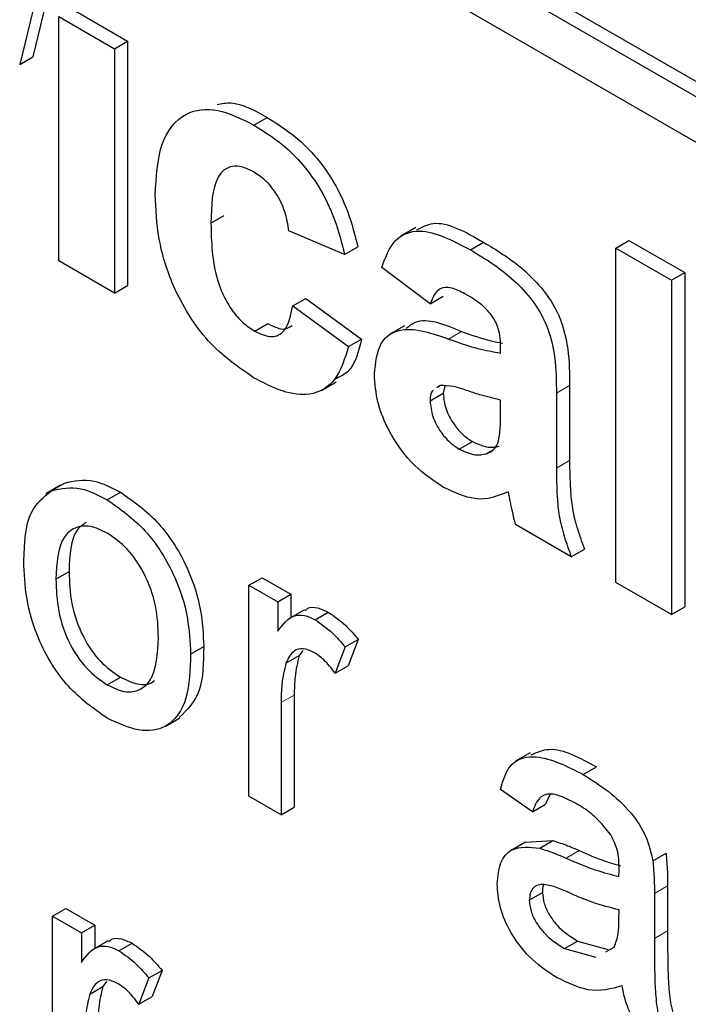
# Paper-space layout 'Blatt2' of a CAD drawing. Header units: millimetres. Extents: x 5 to 418, y 2 to 292.
# Tile 20 of 59: x 100.81 to 102.25, y 180.82 to 182.94. Entities that reach past the tile are written whole.
import ezdxf

# ---------------------------------------------------------------- set-up
doc = ezdxf.new("R2010")
doc.units = ezdxf.units.MM

psp = doc.layouts.new('Blatt2')

# ---------------------------------------------------------------- linework, layer by layer
at = {"color": 7, "linetype": 'Continuous', "lineweight": 25}
for p, q in [((95.0143, 186.9927), (105.7057, 180.8206)), ((94.986, 186.9763), (105.7057, 180.788)), ((105.7057, 180.69), (94.986, 186.8783)), ((100.8662, 182.9763), (100.8383, 182.861)), ((100.8379, 182.9599), (100.81, 182.8446)), ((100.8938, 182.9476), (101.0134, 182.8785)), ((100.8938, 182.4225), (100.8938, 182.9476)), ((100.9221, 182.9639), (101.0417, 182.8948)), ((101.0134, 182.8785), (101.0417, 182.8948)), ((101.0417, 182.8948), (101.0417, 182.3697)), ((100.81, 182.8446), (100.8383, 182.861)), ((101.0134, 182.8785), (101.0134, 182.3534)), ((101.3132, 182.7146), (101.3415, 182.731)), ((101.2209, 182.504), (101.2491, 182.5203)), ((101.508, 182.4364), (101.3884, 182.487)), ((101.6607, 182.4942), (101.6288, 182.4759)), ((101.778, 182.4463), (101.8063, 182.4626)), ((102.0904, 182.4502), (102.1187, 182.4666)), ((102.1187, 182.4666), (102.2384, 182.3975)), ((101.508, 182.4364), (101.5363, 182.4527)), ((102.0904, 182.4502), (102.2101, 182.3811)), ((102.0904, 181.7317), (102.0904, 182.4502)), ((101.0134, 182.3534), (100.8938, 182.4225)), ((101.6915, 182.3304), (101.5878, 182.4087)), ((102.2101, 182.3811), (102.2384, 182.3975)), ((102.2384, 182.3975), (102.2384, 181.6789)), ((102.2101, 182.3811), (102.2101, 181.6626)), ((101.0134, 182.3534), (101.0417, 182.3697)), ((101.3964, 182.3258), (101.4246, 182.3421)), ((101.4246, 182.3421), (101.5443, 182.2546)), ((101.6915, 182.3304), (101.7198, 182.3468)), ((101.3964, 182.3258), (101.516, 182.2383)), ((101.3148, 182.2715), (101.3431, 182.2878)), ((101.6368, 182.2833), (101.6049, 182.2649)), ((101.516, 182.2383), (101.5443, 182.2546)), ((101.8431, 182.2245), (101.8431, 182.2376)), ((101.458, 182.1443), (101.4898, 182.1627)), ((101.7135, 182.1551), (101.706, 182.1497)), ((101.7233, 182.1541), (101.7198, 182.138)), ((101.9911, 182.1548), (101.9911, 181.9934)), ((101.6915, 182.1217), (101.7198, 182.138)), ((101.8431, 182.0971), (101.8431, 182.1232)), ((101.9628, 182.1384), (101.9628, 181.9771)), ((101.754, 182.018), (101.7823, 182.0343)), ((101.8119, 182.0079), (101.8255, 182.0157)), ((100.898, 181.9407), (100.8662, 181.9223)), ((100.8779, 181.9287), (100.9062, 181.945)), ((100.9981, 181.9092), (101.0264, 181.9255)), ((101.9947, 181.7869), (101.875, 181.856)), ((101.9947, 181.7869), (102.023, 181.8033)), ((100.8877, 181.7385), (100.916, 181.7548)), ((101.3024, 181.7255), (101.3307, 181.7418)), ((101.3307, 181.7418), (101.3927, 181.7061)), ((101.3024, 181.272), (101.3024, 181.7255)), ((101.3024, 181.7255), (101.3644, 181.6897)), ((102.2101, 181.6626), (102.0904, 181.7317)), ((101.3644, 181.6897), (101.3927, 181.7061)), ((101.3927, 181.7061), (101.3927, 181.6561)), ((101.3644, 181.6897), (101.3644, 181.6265)), ((102.2101, 181.6626), (102.2384, 181.6789)), ((101.4218, 181.6729), (101.39, 181.6546)), ((101.4447, 181.6514), (101.4729, 181.6677)), ((101.177, 181.5775), (101.2053, 181.5938)), ((101.5091, 181.5929), (101.4876, 181.5363)), ((101.5091, 181.5929), (101.5374, 181.6092)), ((101.5374, 181.6092), (101.5159, 181.5527)), ((101.382, 181.5579), (101.4103, 181.5742)), ((101.418, 181.5856), (101.4103, 181.5742)), ((101.4876, 181.5363), (101.5159, 181.5527)), ((100.9981, 181.5114), (101.0264, 181.5277)), ((101.3996, 181.4895), (101.3996, 181.2486)), ((101.3713, 181.4732), (101.3713, 181.2323)), ((101.1224, 181.4223), (101.1542, 181.4407)), ((101.9067, 181.3656), (101.8749, 181.3473)), ((102.0205, 181.3189), (102.0488, 181.3353)), ((101.9115, 181.2387), (101.8426, 181.2864)), ((101.9487, 181.2748), (101.9398, 181.255)), ((101.3713, 181.2323), (101.3024, 181.272)), ((101.9115, 181.2387), (101.9398, 181.255)), ((101.3713, 181.2323), (101.3996, 181.2486)), ((101.8962, 181.1732), (101.8644, 181.1549)), ((101.8962, 181.1731), (101.9553, 181.1767)), ((101.927, 181.1604), (101.9553, 181.1767)), ((102.17, 181.1332), (102.1983, 181.1495)), ((101.9046, 181.0491), (101.9329, 181.0654)), ((102.1733, 181.0633), (102.1733, 180.9662)), ((102.2016, 181.0796), (102.2016, 180.9825)), ((100.8808, 181.0142), (100.9091, 181.0305)), ((100.9091, 181.0305), (100.9711, 180.9947)), ((102.0972, 181.0049), (102.0975, 181.0279)), ((100.8808, 180.5607), (100.8808, 181.0142)), ((100.8808, 181.0142), (100.9428, 180.9784)), ((100.9428, 180.9784), (100.9711, 180.9947)), ((100.9428, 180.9784), (100.9428, 180.9151)), ((100.9711, 180.9947), (100.9711, 180.9448)), ((101.0002, 180.9616), (100.9684, 180.9432)), ((101.023, 180.9401), (101.0513, 180.9564)), ((101.98, 180.9446), (102.0082, 180.9609)), ((102.0082, 180.9609), (102.076, 180.9423)), ((101.98, 180.9446), (102.0477, 180.926)), ((102.0692, 180.938), (102.087, 180.9479)), ((101.0875, 180.8816), (101.1158, 180.8979)), ((101.1158, 180.8979), (101.0942, 180.8414)), ((100.9964, 180.8743), (100.9886, 180.8629)), ((101.0875, 180.8816), (101.066, 180.825)), ((100.9603, 180.8466), (100.9886, 180.8629)), ((101.066, 180.825), (101.0942, 180.8414))]:
    psp.add_line(p, q, dxfattribs=at)
at = {"color": 7, "linetype": 'Continuous', "lineweight": 18}
for p, q in [((101.7309, 182.2547), (101.7592, 182.271)), ((101.9628, 182.1384), (101.9911, 182.1548)), ((101.9628, 181.9771), (101.9911, 181.9934)), ((101.3713, 181.4732), (101.3996, 181.4895)), ((101.9836, 181.1391), (102.0119, 181.1554)), ((102.1733, 181.0633), (102.2016, 181.0796)), ((102.1733, 180.9662), (102.2016, 180.9825))]:
    psp.add_line(p, q, dxfattribs=at)
psp.add_arc((89.0355, 164.5896), 19.1339, 50.30384, 69.70154, dxfattribs=at)
at = {"color": 7, "linetype": 'Continuous', "lineweight": 25}
for points, knots in [([(101.2341, 182.7587), (101.2438, 182.7607), (101.2754, 182.7672), (101.3144, 182.7458), (101.3415, 182.731)], [0, 0, 0, 0, 0.305493, 1, 1, 1, 1]), ([(101.1012, 182.5649), (101.1033, 182.6025), (101.1074, 182.6776), (101.1581, 182.7442), (101.234, 182.7537), (101.2868, 182.7277), (101.3132, 182.7146)], [0, 0, 0, 0, 0.280707, 0.559643, 0.779504, 1, 1, 1, 1]), ([(101.3132, 182.7146), (101.338, 182.6989), (101.3873, 182.6674), (101.4501, 182.5925), (101.4893, 182.5108), (101.5018, 182.4612), (101.508, 182.4364)], [0, 0, 0, 0, 0.2804572, 0.5593369, 0.7793833, 1, 1, 1, 1]), ([(101.3415, 182.731), (101.3662, 182.7152), (101.4156, 182.6838), (101.4784, 182.6088), (101.5176, 182.5271), (101.5301, 182.4775), (101.5363, 182.4527)], [0, 0, 0, 0, 0.2804572, 0.5593369, 0.7793833, 1, 1, 1, 1]), ([(101.3122, 182.6139), (101.3043, 182.6179), (101.2884, 182.6259), (101.2664, 182.6271), (101.2484, 182.6193), (101.2228, 182.5872), (101.2217, 182.541), (101.2209, 182.504)], [0, 0, 0, 0, 0.1253194, 0.2505443, 0.3757959, 0.5010634, 1, 1, 1, 1]), ([(101.3884, 182.487), (101.3861, 182.5006), (101.3817, 182.5277), (101.3629, 182.5672), (101.3378, 182.5973), (101.3207, 182.6083), (101.3122, 182.6139)], [0, 0, 0, 0, 0.280561, 0.559648, 0.7796, 1, 1, 1, 1]), ([(101.3123, 182.1716), (101.2787, 182.1949), (101.2116, 182.2413), (101.1386, 182.3597), (101.1053, 182.4716), (101.1026, 182.5337), (101.1012, 182.5649)], [0, 0, 0, 0, 0.279707, 0.558485, 0.778934, 1, 1, 1, 1]), ([(101.2209, 182.504), (101.2216, 182.4635), (101.2226, 182.4129), (101.2474, 182.3465), (101.2659, 182.3151), (101.2893, 182.2884), (101.3063, 182.2771), (101.3148, 182.2715)], [0, 0, 0, 0, 0.499313, 0.62455, 0.749763, 0.874784, 1, 1, 1, 1]), ([(101.6633, 182.4891), (101.6745, 182.4952), (101.7124, 182.5161), (101.7675, 182.4847), (101.8063, 182.4626)], [0, 0, 0, 0, 0.294246, 1, 1, 1, 1]), ([(101.5878, 182.4087), (101.5956, 182.43), (101.6111, 182.4724), (101.679, 182.4986), (101.7405, 182.4662), (101.778, 182.4463)], [0, 0, 0, 0, 0.280773, 0.559844, 1, 1, 1, 1]), ([(101.8063, 182.4626), (101.8342, 182.4459), (101.8896, 182.4127), (101.9664, 182.3274), (101.991, 182.2304), (101.991, 182.1801), (101.9911, 182.1548)], [0, 0, 0, 0, 0.281738, 0.560028, 0.778339, 1, 1, 1, 1]), ([(101.778, 182.4463), (101.8059, 182.4296), (101.8613, 182.3964), (101.9381, 182.3111), (101.9627, 182.2141), (101.9627, 182.1638), (101.9628, 182.1384)], [0, 0, 0, 0, 0.281738, 0.560028, 0.778339, 1, 1, 1, 1]), ([(101.7661, 182.3519), (101.7566, 182.3569), (101.7376, 182.3668), (101.7063, 182.3653), (101.6971, 182.3436), (101.6915, 182.3304)], [0, 0, 0, 0, 0.281245, 0.560563, 1, 1, 1, 1]), ([(101.8431, 182.2376), (101.8428, 182.246), (101.8422, 182.2627), (101.8342, 182.2912), (101.8076, 182.3276), (101.7832, 182.3419), (101.7661, 182.3519)], [0, 0, 0, 0, 0.1875362, 0.3743156, 0.5600244, 1, 1, 1, 1]), ([(95.8242, 182.3209), (96.0144, 182.2516), (96.5676, 182.05), (97.4973, 181.6328), (98.6104, 181.0366), (99.7254, 180.3352), (100.6188, 179.6951), (101.1369, 179.2841), (101.2886, 179.1637)], [0, 0, 0, 0, 0.106109, 0.308603, 0.511101, 0.713584, 0.916095, 1, 1, 1, 1]), ([(101.3148, 182.2715), (101.3274, 182.2658), (101.3523, 182.2544), (101.3859, 182.2732), (101.3924, 182.3058), (101.3964, 182.3258)], [0, 0, 0, 0, 0.28016, 0.558978, 1, 1, 1, 1]), ([(101.6402, 182.2777), (101.6465, 182.2827), (101.6757, 182.3056), (101.7225, 182.2862), (101.7592, 182.271)], [0, 0, 0, 0, 0.21796, 1, 1, 1, 1]), ([(101.3431, 182.2878), (101.3561, 182.2814), (101.3766, 182.2711), (101.3901, 182.2805), (101.3952, 182.284)], [0, 0, 0, 0, 0.628112, 1, 1, 1, 1]), ([(101.5719, 182.1791), (101.5745, 182.2035), (101.5796, 182.2522), (101.6395, 182.2866), (101.6962, 182.2668), (101.7309, 182.2547)], [0, 0, 0, 0, 0.279667, 0.558309, 1, 1, 1, 1]), ([(101.7592, 182.271), (101.7806, 182.2634), (101.8105, 182.2527), (101.8394, 182.2473), (101.8476, 182.2457)], [0, 0, 0, 0, 0.713348, 1, 1, 1, 1]), ([(101.5443, 182.2546), (101.5377, 182.2278), (101.5276, 182.1869), (101.497, 182.1731), (101.4865, 182.1683)], [0, 0, 0, 0, 0.655166, 1, 1, 1, 1]), ([(101.7309, 182.2547), (101.7522, 182.2473), (101.7903, 182.234), (101.827, 182.2274), (101.8431, 182.2245)], [0, 0, 0, 0, 0.560213, 1, 1, 1, 1]), ([(101.516, 182.2383), (101.5085, 182.2131), (101.4933, 182.1628), (101.4395, 182.1304), (101.3749, 182.139), (101.3332, 182.1607), (101.3123, 182.1716)], [0, 0, 0, 0, 0.280244, 0.559157, 0.779326, 1, 1, 1, 1]), ([(101.7207, 181.9359), (101.6994, 181.95), (101.6568, 181.978), (101.6058, 182.0469), (101.5762, 182.1188), (101.5733, 182.159), (101.5719, 182.1791)], [0, 0, 0, 0, 0.280489, 0.55953, 0.779597, 1, 1, 1, 1]), ([(101.6981, 182.1439), (101.6974, 182.1435), (101.6919, 182.1399), (101.6917, 182.1302), (101.6915, 182.1217)], [0, 0, 0, 0, 0.130405, 1, 1, 1, 1]), ([(101.8431, 182.1232), (101.8284, 182.1268), (101.8041, 182.1329), (101.7697, 182.1443), (101.7405, 182.1538), (101.7225, 182.1547), (101.7135, 182.1551)], [0, 0, 0, 0, 0.340193, 0.560377, 0.780508, 1, 1, 1, 1]), ([(101.6915, 182.1217), (101.6927, 182.1107), (101.695, 182.0887), (101.7123, 182.0564), (101.7329, 182.032), (101.747, 182.0227), (101.754, 182.018)], [0, 0, 0, 0, 0.279294, 0.55914, 0.779446, 1, 1, 1, 1]), ([(101.7198, 182.138), (101.721, 182.127), (101.7233, 182.105), (101.7406, 182.0727), (101.7612, 182.0483), (101.7752, 182.039), (101.7823, 182.0343)], [0, 0, 0, 0, 0.279294, 0.55914, 0.779446, 1, 1, 1, 1]), ([(101.8387, 182.0357), (101.8403, 182.0467), (101.8432, 182.0662), (101.8431, 182.0877), (101.8431, 182.0971)], [0, 0, 0, 0, 0.559676, 1, 1, 1, 1]), ([(101.8119, 182.0079), (101.8186, 182.0108), (101.8306, 182.0159), (101.8362, 182.0297), (101.8387, 182.0357)], [0, 0, 0, 0, 0.559867, 1, 1, 1, 1]), ([(101.754, 182.018), (101.7657, 182.0127), (101.7867, 182.0033), (101.8042, 182.0065), (101.8119, 182.0079)], [0, 0, 0, 0, 0.5593412, 1, 1, 1, 1]), ([(101.7823, 182.0343), (101.794, 182.0291), (101.8149, 182.0196), (101.8325, 182.0228), (101.8402, 182.0242)], [0, 0, 0, 0, 0.5593412, 1, 1, 1, 1]), ([(101.9911, 181.9934), (101.9913, 181.9731), (101.9918, 181.9396), (101.9961, 181.8908), (102.0071, 181.8471), (102.0177, 181.8179), (102.023, 181.8033)], [0, 0, 0, 0, 0.340129, 0.560069, 0.779965, 1, 1, 1, 1]), ([(101.9628, 181.9771), (101.963, 181.9567), (101.9635, 181.9232), (101.9678, 181.8745), (101.9788, 181.8308), (101.9894, 181.8015), (101.9947, 181.7869)], [0, 0, 0, 0, 0.340129, 0.560069, 0.779965, 1, 1, 1, 1]), ([(100.9062, 181.945), (100.9265, 181.9496), (100.963, 181.9578), (101.007, 181.9354), (101.0264, 181.9255)], [0, 0, 0, 0, 0.559033, 1, 1, 1, 1]), ([(100.8779, 181.9287), (100.8983, 181.9333), (100.9347, 181.9414), (100.9787, 181.919), (100.9981, 181.9092)], [0, 0, 0, 0, 0.559033, 1, 1, 1, 1]), ([(101.8594, 181.9265), (101.8368, 181.9172), (101.7963, 181.9008), (101.7438, 181.9252), (101.7207, 181.9359)], [0, 0, 0, 0, 0.559709, 1, 1, 1, 1]), ([(100.8188, 181.778), (100.8203, 181.8161), (100.8231, 181.8839), (100.8612, 181.915), (100.8779, 181.9287)], [0, 0, 0, 0, 0.560963, 1, 1, 1, 1]), ([(100.9981, 181.9092), (101.0264, 181.8893), (101.0828, 181.8496), (101.1442, 181.7505), (101.1736, 181.6561), (101.1759, 181.6037), (101.177, 181.5775)], [0, 0, 0, 0, 0.279556, 0.5586, 0.778991, 1, 1, 1, 1]), ([(101.0264, 181.9255), (101.0547, 181.9056), (101.1111, 181.8659), (101.1725, 181.7668), (101.2018, 181.6724), (101.2042, 181.62), (101.2053, 181.5938)], [0, 0, 0, 0, 0.279556, 0.5586, 0.778991, 1, 1, 1, 1]), ([(101.8637, 181.9066), (101.863, 181.9103), (101.8617, 181.9169), (101.8601, 181.9235), (101.8594, 181.9265)], [0, 0, 0, 0, 0.560047, 1, 1, 1, 1]), ([(101.875, 181.856), (101.8727, 181.8655), (101.8687, 181.8824), (101.8652, 181.8992), (101.8637, 181.9066)], [0, 0, 0, 0, 0.559958, 1, 1, 1, 1]), ([(100.9981, 181.8375), (100.9855, 181.8436), (100.9603, 181.8556), (100.9273, 181.851), (100.8925, 181.8207), (100.8897, 181.7724), (100.8877, 181.7385)], [0, 0, 0, 0, 0.187137, 0.374025, 0.561097, 1, 1, 1, 1]), ([(100.9525, 181.8606), (100.9457, 181.8557), (100.919, 181.8366), (100.9173, 181.7897), (100.916, 181.7548)], [0, 0, 0, 0, 0.254643, 1, 1, 1, 1]), ([(101.1081, 181.6135), (101.1073, 181.6356), (101.1057, 181.6797), (101.0814, 181.7487), (101.0422, 181.8066), (101.0128, 181.8272), (100.9981, 181.8375)], [0, 0, 0, 0, 0.281064, 0.560316, 0.780174, 1, 1, 1, 1]), ([(100.9981, 181.4397), (100.9693, 181.4599), (100.9117, 181.5002), (100.8492, 181.6021), (100.8221, 181.6981), (100.8199, 181.7513), (100.8188, 181.778)], [0, 0, 0, 0, 0.279616, 0.558371, 0.778858, 1, 1, 1, 1]), ([(100.916, 181.7548), (100.9168, 181.7324), (100.9184, 181.6878), (100.9416, 181.6177), (100.9817, 181.559), (101.0115, 181.5381), (101.0264, 181.5277)], [0, 0, 0, 0, 0.281129, 0.560384, 0.780159, 1, 1, 1, 1]), ([(100.8877, 181.7385), (100.8885, 181.7161), (100.8902, 181.6715), (100.9133, 181.6014), (100.9534, 181.5427), (100.9832, 181.5218), (100.9981, 181.5114)], [0, 0, 0, 0, 0.281129, 0.560384, 0.780159, 1, 1, 1, 1]), ([(101.4233, 181.6708), (101.4251, 181.6728), (101.4314, 181.6797), (101.4498, 181.6783), (101.4652, 181.6712), (101.4729, 181.6677)], [0, 0, 0, 0, 0.169155, 0.584525, 1, 1, 1, 1]), ([(101.3644, 181.6265), (101.3748, 181.6407), (101.3891, 181.6606), (101.4211, 181.6625), (101.4368, 181.6551), (101.4447, 181.6514)], [0, 0, 0, 0, 0.559599, 0.779772, 1, 1, 1, 1]), ([(101.4729, 181.6677), (101.4856, 181.659), (101.5083, 181.6433), (101.5285, 181.6197), (101.5374, 181.6092)], [0, 0, 0, 0, 0.559546, 1, 1, 1, 1]), ([(101.4447, 181.6514), (101.4573, 181.6426), (101.48, 181.627), (101.5002, 181.6033), (101.5091, 181.5929)], [0, 0, 0, 0, 0.559546, 1, 1, 1, 1]), ([(100.9981, 181.5114), (101.0109, 181.5053), (101.0364, 181.4932), (101.0692, 181.4989), (101.1038, 181.5302), (101.1063, 181.5792), (101.1081, 181.6135)], [0, 0, 0, 0, 0.187044, 0.373945, 0.560983, 1, 1, 1, 1]), ([(101.2053, 181.5938), (101.2049, 181.5597), (101.2041, 181.493), (101.17, 181.4585), (101.1533, 181.4417)], [0, 0, 0, 0, 0.512915, 1, 1, 1, 1]), ([(101.177, 181.5775), (101.1761, 181.5442), (101.1742, 181.478), (101.1322, 181.4173), (101.0667, 181.4081), (101.021, 181.4292), (100.9981, 181.4397)], [0, 0, 0, 0, 0.281033, 0.559513, 0.779602, 1, 1, 1, 1]), ([(101.442, 181.5813), (101.4341, 181.5847), (101.4185, 181.5916), (101.3949, 181.5853), (101.3869, 181.5683), (101.382, 181.5579)], [0, 0, 0, 0, 0.280305, 0.560911, 1, 1, 1, 1]), ([(101.4103, 181.5742), (101.4068, 181.5595), (101.4005, 181.5332), (101.3999, 181.5029), (101.3996, 181.4895)], [0, 0, 0, 0, 0.5598877, 1, 1, 1, 1]), ([(101.4876, 181.5363), (101.4797, 181.5467), (101.4657, 181.5651), (101.4492, 181.5764), (101.442, 181.5813)], [0, 0, 0, 0, 0.560116, 1, 1, 1, 1]), ([(101.382, 181.5579), (101.3785, 181.5432), (101.3722, 181.5169), (101.3716, 181.4865), (101.3713, 181.4732)], [0, 0, 0, 0, 0.5598877, 1, 1, 1, 1]), ([(101.0264, 181.5277), (101.039, 181.5219), (101.0641, 181.5103), (101.0897, 181.5115), (101.0983, 181.5199), (101.0995, 181.521)], [0, 0, 0, 0, 0.465388, 0.930416, 1, 1, 1, 1]), ([(101.9088, 181.3612), (101.9213, 181.3667), (101.9601, 181.3837), (102.013, 181.3548), (102.0488, 181.3353)], [0, 0, 0, 0, 0.323837, 1, 1, 1, 1]), ([(101.8426, 181.2864), (101.8489, 181.3074), (101.8615, 181.3494), (101.9295, 181.3651), (101.986, 181.3365), (102.0205, 181.3189)], [0, 0, 0, 0, 0.28043, 0.559303, 1, 1, 1, 1]), ([(102.0205, 181.3189), (102.0565, 181.296), (102.1065, 181.264), (102.158, 181.1868), (102.166, 181.1511), (102.17, 181.1332)], [0, 0, 0, 0, 0.559253, 0.779195, 1, 1, 1, 1]), ([(102.0082, 181.2545), (101.9964, 181.2608), (101.973, 181.2735), (101.9405, 181.2803), (101.9205, 181.2638), (101.9145, 181.2471), (101.9115, 181.2387)], [0, 0, 0, 0, 0.280855, 0.559751, 0.7795, 1, 1, 1, 1]), ([(102.0798, 181.1891), (102.0673, 181.2046), (102.0451, 181.2323), (102.0195, 181.2477), (102.0082, 181.2545)], [0, 0, 0, 0, 0.557871, 1, 1, 1, 1]), ([(102.0975, 181.118), (102.0973, 181.1308), (102.0969, 181.1537), (102.085, 181.1784), (102.0798, 181.1891)], [0, 0, 0, 0, 0.561903, 1, 1, 1, 1]), ([(101.9553, 181.1767), (101.9658, 181.1733), (101.9845, 181.1673), (102.0035, 181.159), (102.0119, 181.1554)], [0, 0, 0, 0, 0.5599184, 1, 1, 1, 1]), ([(101.8357, 181.0844), (101.8372, 181.1003), (101.8402, 181.132), (101.8704, 181.1666), (101.9056, 181.1627), (101.927, 181.1604)], [0, 0, 0, 0, 0.280458, 0.560983, 1, 1, 1, 1]), ([(101.927, 181.1604), (101.9375, 181.157), (101.9562, 181.1509), (101.9752, 181.1427), (101.9836, 181.1391)], [0, 0, 0, 0, 0.5599184, 1, 1, 1, 1]), ([(102.0119, 181.1554), (102.0335, 181.1459), (102.0634, 181.1327), (102.0925, 181.1251), (102.1006, 181.1229)], [0, 0, 0, 0, 0.719639, 1, 1, 1, 1]), ([(102.1983, 181.1495), (102.1994, 181.1362), (102.2016, 181.1124), (102.2016, 181.0896), (102.2016, 181.0796)], [0, 0, 0, 0, 0.559817, 1, 1, 1, 1]), ([(101.9836, 181.1391), (102.0051, 181.1298), (102.0435, 181.1132), (102.0808, 181.1038), (102.0972, 181.0996)], [0, 0, 0, 0, 0.560185, 1, 1, 1, 1]), ([(102.17, 181.1332), (102.1712, 181.1199), (102.1733, 181.096), (102.1733, 181.0733), (102.1733, 181.0633)], [0, 0, 0, 0, 0.559817, 1, 1, 1, 1]), ([(102.0972, 181.0996), (102.0973, 181.1031), (102.0974, 181.1092), (102.0975, 181.1153), (102.0975, 181.118)], [0, 0, 0, 0, 0.560023, 1, 1, 1, 1]), ([(101.9642, 180.882), (101.9463, 180.8936), (101.9104, 180.9166), (101.8658, 180.9725), (101.8394, 181.0334), (101.8369, 181.0674), (101.8357, 181.0844)], [0, 0, 0, 0, 0.280815, 0.55969, 0.779696, 1, 1, 1, 1]), ([(101.9938, 181.063), (101.9742, 181.0719), (101.9497, 181.0831), (101.9236, 181.0821), (101.9131, 181.0762), (101.906, 181.0652), (101.9051, 181.0545), (101.9046, 181.0491)], [0, 0, 0, 0, 0.50028, 0.625326, 0.750269, 0.875147, 1, 1, 1, 1]), ([(101.9361, 181.0821), (101.9358, 181.0816), (101.9332, 181.0776), (101.933, 181.0711), (101.9329, 181.0654)], [0, 0, 0, 0, 0.114706, 1, 1, 1, 1]), ([(101.9329, 181.0654), (101.9336, 181.0576), (101.9351, 181.0418), (101.9472, 181.0166), (101.9709, 180.985), (101.9929, 180.9708), (102.0082, 180.9609)], [0, 0, 0, 0, 0.186565, 0.373467, 0.560613, 1, 1, 1, 1]), ([(102.0975, 181.0279), (102.0784, 181.0327), (102.0444, 181.0413), (102.0093, 181.0563), (101.9938, 181.063)], [0, 0, 0, 0, 0.55976, 1, 1, 1, 1]), ([(101.9046, 181.0491), (101.9053, 181.0412), (101.9068, 181.0255), (101.919, 181.0002), (101.9427, 180.9687), (101.9646, 180.9545), (101.98, 180.9446)], [0, 0, 0, 0, 0.186565, 0.373467, 0.560613, 1, 1, 1, 1]), ([(102.087, 180.9479), (102.0905, 180.9573), (102.0969, 180.974), (102.0971, 180.9954), (102.0972, 181.0049)], [0, 0, 0, 0, 0.558995, 1, 1, 1, 1]), ([(102.2016, 180.9825), (102.2017, 180.9598), (102.2018, 180.9223), (102.2032, 180.8696), (102.2076, 180.8229), (102.2174, 180.7901), (102.2223, 180.7737)], [0, 0, 0, 0, 0.340206, 0.560339, 0.780175, 1, 1, 1, 1]), ([(101.0016, 180.9595), (101.0035, 180.9615), (101.0097, 180.9684), (101.0281, 180.9669), (101.0436, 180.9599), (101.0513, 180.9564)], [0, 0, 0, 0, 0.169155, 0.584525, 1, 1, 1, 1]), ([(101.0513, 180.9564), (101.064, 180.9477), (101.0867, 180.932), (101.1069, 180.9084), (101.1158, 180.8979)], [0, 0, 0, 0, 0.559546, 1, 1, 1, 1]), ([(102.1733, 180.9662), (102.1734, 180.9435), (102.1735, 180.906), (102.1749, 180.8533), (102.1794, 180.8066), (102.1891, 180.7738), (102.194, 180.7574)], [0, 0, 0, 0, 0.340206, 0.560339, 0.780175, 1, 1, 1, 1]), ([(100.9428, 180.9151), (100.9531, 180.9294), (100.9675, 180.9493), (100.9995, 180.9512), (101.0152, 180.9438), (101.023, 180.9401)], [0, 0, 0, 0, 0.559599, 0.779772, 1, 1, 1, 1]), ([(101.023, 180.9401), (101.0357, 180.9313), (101.0584, 180.9157), (101.0786, 180.892), (101.0875, 180.8816)], [0, 0, 0, 0, 0.559546, 1, 1, 1, 1]), ([(101.0203, 180.87), (101.0125, 180.8734), (100.9968, 180.8803), (100.9732, 180.874), (100.9652, 180.857), (100.9603, 180.8466)], [0, 0, 0, 0, 0.280305, 0.560911, 1, 1, 1, 1]), ([(102.1044, 180.8648), (102.0809, 180.8581), (102.0389, 180.8462), (101.9871, 180.8711), (101.9642, 180.882)], [0, 0, 0, 0, 0.559971, 1, 1, 1, 1]), ([(100.9886, 180.8629), (100.9851, 180.8482), (100.9789, 180.8219), (100.9782, 180.7916), (100.978, 180.7782)], [0, 0, 0, 0, 0.559888, 1, 1, 1, 1]), ([(101.066, 180.825), (101.0581, 180.8353), (101.0441, 180.8538), (101.0276, 180.8651), (101.0203, 180.87)], [0, 0, 0, 0, 0.560116, 1, 1, 1, 1]), ([(102.1251, 180.7971), (102.1196, 180.8099), (102.1098, 180.8327), (102.1061, 180.855), (102.1044, 180.8648)], [0, 0, 0, 0, 0.559697, 1, 1, 1, 1]), ([(100.9603, 180.8466), (100.9568, 180.8319), (100.9506, 180.8056), (100.95, 180.7752), (100.9497, 180.7619)], [0, 0, 0, 0, 0.559888, 1, 1, 1, 1])]:
    psp.add_open_spline(points, degree=3, knots=knots, dxfattribs=at)

doc.saveas('drawing.dxf')
